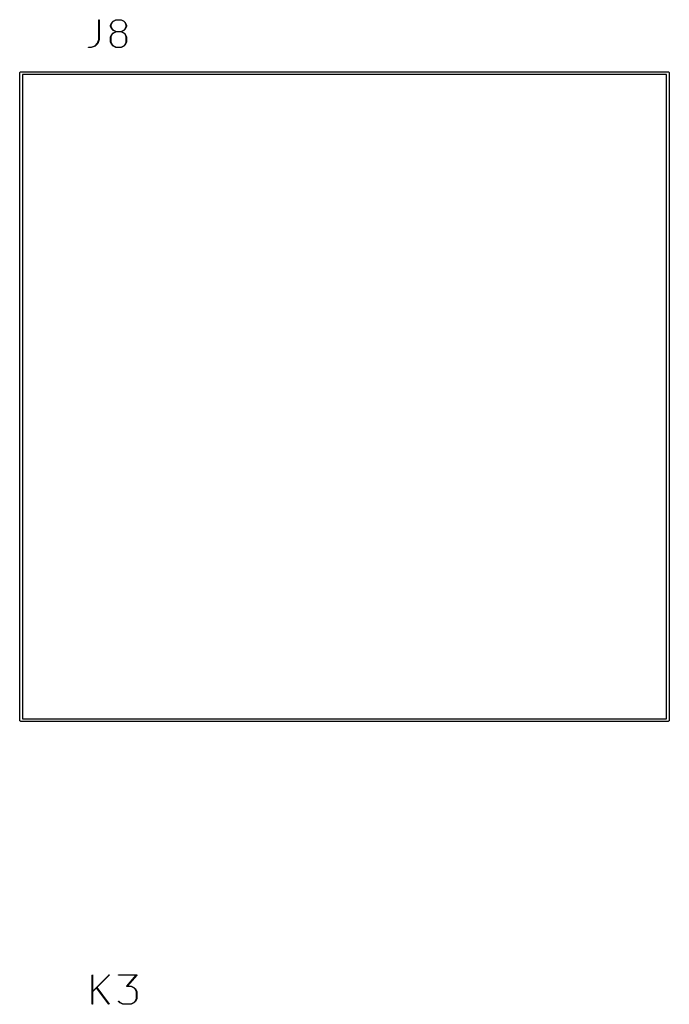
# Model space of a CAD drawing. Extents: x 2.6 to 14.6, y -8.5 to -1.5.
# Tile 100 of 109: x 8.4 to 9.6, y -3.4 to -1.5. Entities that reach past the tile are written whole.
import ezdxf

# ---------------------------------------------------------------- set-up
doc = ezdxf.new("R2010")
doc.units = 0
doc.header["$MEASUREMENT"] = 0
doc.layers.add('BLACK', color=7, linetype='CONTINUOUS')

msp = doc.modelspace()

# ---------------------------------------------------------------- linework, layer by layer
at = {"layer": 'BLACK', "linetype": 'CONTINUOUS'}
for p, q in [((8.53485, -1.53642), (8.53487, -1.53636)), ((8.53485, -1.53648), (8.53485, -1.53642)), ((8.53485, -1.57355), (8.53485, -1.53648)), ((8.53485, -1.53648), (8.53485, -1.53648)), ((8.53487, -1.53636), (8.5349, -1.53631)), ((8.5349, -1.53631), (8.53494, -1.53627)), ((8.53494, -1.53627), (8.53498, -1.53623)), ((8.53498, -1.53623), (8.53503, -1.53621)), ((8.53503, -1.53621), (8.53509, -1.53619)), ((8.53509, -1.53619), (8.53515, -1.53618)), ((8.53515, -1.53618), (8.5352, -1.53619)), ((8.5352, -1.53619), (8.53526, -1.53621)), ((8.53526, -1.53621), (8.53531, -1.53624)), ((8.53531, -1.53624), (8.53535, -1.53627)), ((8.53535, -1.53627), (8.53539, -1.53632)), ((8.53539, -1.53632), (8.53542, -1.53637)), ((8.53542, -1.53637), (8.53543, -1.53642)), ((8.53543, -1.53642), (8.53544, -1.53648)), ((8.53544, -1.53648), (8.53544, -1.5736)), ((8.55712, -1.54634), (8.55713, -1.54632)), ((8.55712, -1.54636), (8.55712, -1.54634)), ((8.55712, -1.54637), (8.55712, -1.54636)), ((8.55712, -1.54638), (8.55712, -1.54637)), ((8.55712, -1.54637), (8.55712, -1.54637)), ((8.55712, -1.54885), (8.55712, -1.54638)), ((8.55713, -1.5463), (8.55714, -1.54628)), ((8.55713, -1.54631), (8.55713, -1.5463)), ((8.55713, -1.54632), (8.55713, -1.54631)), ((8.55714, -1.54626), (8.55715, -1.54625)), ((8.55714, -1.54628), (8.55714, -1.54626)), ((8.55715, -1.54625), (8.55963, -1.5413)), ((8.55715, -1.54625), (8.55715, -1.54625)), ((8.56013, -1.5416), (8.55771, -1.54645)), ((8.55771, -1.54645), (8.55771, -1.54878)), ((8.55963, -1.54129), (8.55964, -1.54128)), ((8.55963, -1.5413), (8.55963, -1.54129)), ((8.55964, -1.54128), (8.55965, -1.54127)), ((8.55965, -1.54126), (8.55966, -1.54125)), ((8.55965, -1.54127), (8.55965, -1.54126)), ((8.55966, -1.54125), (8.55967, -1.54123)), ((8.55967, -1.54123), (8.55968, -1.54122)), ((8.55968, -1.54122), (8.56216, -1.53875)), ((8.56254, -1.5392), (8.56013, -1.5416)), ((8.56216, -1.53874), (8.56217, -1.53873)), ((8.56216, -1.53875), (8.56216, -1.53874)), ((8.56217, -1.53873), (8.56218, -1.53872)), ((8.56218, -1.53872), (8.5622, -1.53871)), ((8.5622, -1.53871), (8.56222, -1.5387)), ((8.5622, -1.53871), (8.5622, -1.53871)), ((8.56222, -1.5387), (8.56223, -1.53869)), ((8.56223, -1.53869), (8.56718, -1.53622)), ((8.56738, -1.53678), (8.56254, -1.5392)), ((8.56718, -1.53622), (8.56719, -1.53621)), ((8.56719, -1.53621), (8.56719, -1.53621)), ((8.56719, -1.53621), (8.5672, -1.53621)), ((8.5672, -1.53621), (8.56722, -1.5362)), ((8.56722, -1.5362), (8.56724, -1.53619)), ((8.56724, -1.53619), (8.56725, -1.53619)), ((8.56725, -1.53619), (8.56726, -1.53619)), ((8.56726, -1.53619), (8.56728, -1.53619)), ((8.56728, -1.53619), (8.5673, -1.53618)), ((8.5673, -1.53618), (8.56731, -1.53619)), ((8.56731, -1.53619), (8.56732, -1.53618)), ((8.56732, -1.53618), (8.57721, -1.53618)), ((8.57714, -1.53678), (8.56738, -1.53678)), ((8.58199, -1.5392), (8.57714, -1.53678)), ((8.57721, -1.53618), (8.57722, -1.53618)), ((8.57722, -1.53618), (8.57723, -1.53619)), ((8.57723, -1.53619), (8.57724, -1.53619)), ((8.57724, -1.53619), (8.57726, -1.53619)), ((8.57726, -1.53619), (8.57728, -1.53619)), ((8.57728, -1.53619), (8.57728, -1.53619)), ((8.57728, -1.53619), (8.57729, -1.5362)), ((8.57729, -1.5362), (8.57731, -1.5362)), ((8.57731, -1.5362), (8.57733, -1.53621)), ((8.57733, -1.53621), (8.57734, -1.53621)), ((8.57734, -1.53621), (8.57735, -1.53622)), ((8.57735, -1.53622), (8.5823, -1.53869)), ((8.5844, -1.5416), (8.58199, -1.5392)), ((8.5823, -1.53869), (8.5823, -1.53869)), ((8.5823, -1.53869), (8.58231, -1.5387)), ((8.58231, -1.5387), (8.58233, -1.53871)), ((8.58233, -1.53871), (8.58234, -1.53872)), ((8.58234, -1.53872), (8.58235, -1.53872)), ((8.58235, -1.53872), (8.58236, -1.53874)), ((8.58236, -1.53874), (8.58237, -1.53875)), ((8.58237, -1.53875), (8.58485, -1.54122)), ((8.58682, -1.54645), (8.5844, -1.5416)), ((8.58485, -1.54122), (8.58485, -1.54122)), ((8.58485, -1.54122), (8.58486, -1.54124)), ((8.58486, -1.54124), (8.58487, -1.54125)), ((8.58487, -1.54125), (8.58488, -1.54126)), ((8.58488, -1.54126), (8.58489, -1.54127)), ((8.58489, -1.54127), (8.58489, -1.54128)), ((8.58489, -1.54128), (8.5849, -1.5413)), ((8.5849, -1.5413), (8.58738, -1.54625)), ((8.58682, -1.54878), (8.58682, -1.54645)), ((8.58738, -1.54625), (8.58738, -1.54625)), ((8.58738, -1.54625), (8.58738, -1.54626)), ((8.58738, -1.54626), (8.58739, -1.54627)), ((8.58739, -1.54627), (8.58739, -1.54629)), ((8.58739, -1.54629), (8.5874, -1.5463)), ((8.5874, -1.5463), (8.5874, -1.54631)), ((8.5874, -1.54631), (8.5874, -1.54632)), ((8.5874, -1.54632), (8.58741, -1.54634)), ((8.58741, -1.54634), (8.58741, -1.54636)), ((8.58741, -1.54636), (8.58741, -1.54637)), ((8.58741, -1.54637), (8.58741, -1.54638)), ((8.58741, -1.54638), (8.58741, -1.54885)), ((8.55712, -1.54886), (8.55712, -1.54885)), ((8.55712, -1.54887), (8.55712, -1.54886)), ((8.55712, -1.54889), (8.55712, -1.54887)), ((8.55713, -1.54891), (8.55712, -1.54889)), ((8.55713, -1.54892), (8.55713, -1.54891)), ((8.55713, -1.54893), (8.55713, -1.54892)), ((8.55714, -1.54895), (8.55713, -1.54893)), ((8.55714, -1.54897), (8.55714, -1.54895)), ((8.55715, -1.54897), (8.55714, -1.54897)), ((8.55715, -1.54898), (8.55715, -1.54897)), ((8.55715, -1.54899), (8.55715, -1.54898)), ((8.55963, -1.55394), (8.55715, -1.54899)), ((8.55715, -1.56852), (8.55963, -1.56357)), ((8.55771, -1.54878), (8.56013, -1.55363)), ((8.56013, -1.56388), (8.55771, -1.56872)), ((8.55964, -1.55395), (8.55963, -1.55394)), ((8.55963, -1.56357), (8.55964, -1.56355)), ((8.55963, -1.56357), (8.55963, -1.56357)), ((8.55964, -1.55396), (8.55964, -1.55395)), ((8.55965, -1.55397), (8.55964, -1.55396)), ((8.55964, -1.56355), (8.55965, -1.56354)), ((8.55966, -1.55398), (8.55965, -1.55397)), ((8.55965, -1.56353), (8.55966, -1.56352)), ((8.55965, -1.56354), (8.55965, -1.56353)), ((8.55967, -1.554), (8.55966, -1.55398)), ((8.55966, -1.56352), (8.55967, -1.56351)), ((8.55968, -1.55401), (8.55967, -1.554)), ((8.55967, -1.56351), (8.55968, -1.56349)), ((8.56216, -1.55649), (8.55968, -1.55401)), ((8.55968, -1.55401), (8.55968, -1.55401)), ((8.55968, -1.56349), (8.56216, -1.56102)), ((8.56013, -1.55363), (8.56254, -1.55604)), ((8.56254, -1.56147), (8.56013, -1.56388)), ((8.56217, -1.5565), (8.56216, -1.55649)), ((8.56216, -1.56102), (8.56217, -1.56101)), ((8.56216, -1.56102), (8.56216, -1.56102)), ((8.56218, -1.55651), (8.56217, -1.5565)), ((8.56217, -1.56101), (8.56218, -1.56099)), ((8.56219, -1.55652), (8.56218, -1.55651)), ((8.56218, -1.56099), (8.5622, -1.56099)), ((8.5622, -1.55652), (8.56219, -1.55652)), ((8.56222, -1.55653), (8.5622, -1.55652)), ((8.5622, -1.56098), (8.56222, -1.56097)), ((8.5622, -1.56099), (8.5622, -1.56098)), ((8.56223, -1.55654), (8.56222, -1.55653)), ((8.56222, -1.56097), (8.56223, -1.56096)), ((8.56665, -1.55875), (8.56223, -1.55654)), ((8.56223, -1.55654), (8.56223, -1.55654)), ((8.56223, -1.56096), (8.56665, -1.55875)), ((8.56254, -1.55604), (8.56738, -1.55846)), ((8.56738, -1.55905), (8.56254, -1.56147)), ((8.56738, -1.55846), (8.57714, -1.55846)), ((8.57714, -1.55905), (8.56738, -1.55905)), ((8.57714, -1.55846), (8.58199, -1.55604)), ((8.58199, -1.56147), (8.57714, -1.55905)), ((8.5823, -1.55654), (8.57787, -1.55875)), ((8.57787, -1.55875), (8.5823, -1.56096)), ((8.58199, -1.55604), (8.5844, -1.55363)), ((8.5844, -1.56388), (8.58199, -1.56147)), ((8.58231, -1.55653), (8.5823, -1.55654)), ((8.5823, -1.56096), (8.5823, -1.56097)), ((8.5823, -1.56097), (8.58231, -1.56097)), ((8.58232, -1.55653), (8.58231, -1.55653)), ((8.58231, -1.56097), (8.58233, -1.56098)), ((8.58233, -1.55652), (8.58232, -1.55653)), ((8.58234, -1.55651), (8.58233, -1.55652)), ((8.58233, -1.56098), (8.58234, -1.56099)), ((8.58236, -1.5565), (8.58234, -1.55651)), ((8.58234, -1.56099), (8.58235, -1.561)), ((8.58235, -1.561), (8.58236, -1.56101)), ((8.58237, -1.55649), (8.58236, -1.5565)), ((8.58236, -1.56101), (8.58237, -1.56102)), ((8.58485, -1.55401), (8.58237, -1.55649)), ((8.58237, -1.55649), (8.58237, -1.55649)), ((8.58237, -1.56102), (8.58485, -1.56349)), ((8.5844, -1.55363), (8.58682, -1.54878)), ((8.58682, -1.56872), (8.5844, -1.56388)), ((8.58486, -1.554), (8.58485, -1.55401)), ((8.58485, -1.56349), (8.58485, -1.5635)), ((8.58485, -1.5635), (8.58486, -1.56351)), ((8.58487, -1.55399), (8.58486, -1.554)), ((8.58486, -1.56351), (8.58487, -1.56352)), ((8.58488, -1.55398), (8.58487, -1.55399)), ((8.58487, -1.56352), (8.58488, -1.56353)), ((8.58489, -1.55395), (8.58488, -1.55397)), ((8.58488, -1.55397), (8.58488, -1.55398)), ((8.58488, -1.56353), (8.58489, -1.56354)), ((8.5849, -1.55394), (8.58489, -1.55395)), ((8.58489, -1.56354), (8.58489, -1.56356)), ((8.58489, -1.56356), (8.5849, -1.56357)), ((8.58738, -1.54899), (8.5849, -1.55394)), ((8.5849, -1.55394), (8.5849, -1.55394)), ((8.5849, -1.56357), (8.58738, -1.56852)), ((8.58739, -1.54895), (8.58738, -1.54897)), ((8.58738, -1.54897), (8.58738, -1.54898)), ((8.58738, -1.54898), (8.58738, -1.54899)), ((8.5874, -1.54893), (8.58739, -1.54895)), ((8.58741, -1.54888), (8.5874, -1.5489)), ((8.5874, -1.5489), (8.5874, -1.54892)), ((8.5874, -1.54892), (8.5874, -1.54892)), ((8.5874, -1.54892), (8.5874, -1.54893)), ((8.58741, -1.54885), (8.58741, -1.54886)), ((8.58741, -1.54886), (8.58741, -1.54887)), ((8.58741, -1.54887), (8.58741, -1.54888)), ((8.52756, -1.58572), (8.53241, -1.58087)), ((8.53288, -1.58123), (8.52793, -1.58618)), ((8.53241, -1.58087), (8.53485, -1.57355)), ((8.53289, -1.58122), (8.53288, -1.58123)), ((8.53288, -1.58123), (8.53288, -1.58123)), ((8.5329, -1.58121), (8.53289, -1.58122)), ((8.53291, -1.58119), (8.5329, -1.58121)), ((8.53292, -1.58118), (8.53291, -1.58119)), ((8.53293, -1.58116), (8.53292, -1.58118)), ((8.53292, -1.58118), (8.53292, -1.58118)), ((8.53294, -1.58114), (8.53293, -1.58116)), ((8.53295, -1.58112), (8.53294, -1.58113)), ((8.53294, -1.58113), (8.53294, -1.58114)), ((8.53542, -1.57369), (8.53295, -1.58112)), ((8.53295, -1.58112), (8.53295, -1.58112)), ((8.53543, -1.57368), (8.53542, -1.57369)), ((8.53544, -1.57364), (8.53543, -1.57365)), ((8.53543, -1.57365), (8.53543, -1.57366)), ((8.53543, -1.57366), (8.53543, -1.57368)), ((8.53544, -1.5736), (8.53544, -1.57361)), ((8.53544, -1.57361), (8.53544, -1.57362)), ((8.53544, -1.57362), (8.53544, -1.57364)), ((8.55712, -1.56861), (8.55713, -1.56859)), ((8.55712, -1.56863), (8.55712, -1.56861)), ((8.55712, -1.56864), (8.55712, -1.56863)), ((8.55712, -1.56865), (8.55712, -1.56864)), ((8.55712, -1.57855), (8.55712, -1.56865)), ((8.55712, -1.56865), (8.55712, -1.56865)), ((8.55712, -1.57856), (8.55712, -1.57855)), ((8.55712, -1.57857), (8.55712, -1.57856)), ((8.55712, -1.57859), (8.55712, -1.57857)), ((8.55713, -1.57861), (8.55712, -1.57859)), ((8.55713, -1.56857), (8.55714, -1.56856)), ((8.55713, -1.56858), (8.55713, -1.56857)), ((8.55713, -1.56859), (8.55713, -1.56858)), ((8.55713, -1.57862), (8.55713, -1.57861)), ((8.55713, -1.57863), (8.55713, -1.57862)), ((8.55714, -1.57864), (8.55713, -1.57863)), ((8.55714, -1.56854), (8.55715, -1.56853)), ((8.55714, -1.56856), (8.55714, -1.56854)), ((8.55714, -1.57866), (8.55714, -1.57864)), ((8.55715, -1.57867), (8.55714, -1.57866)), ((8.55715, -1.56853), (8.55715, -1.56852)), ((8.55715, -1.57868), (8.55715, -1.57867)), ((8.55963, -1.58363), (8.55715, -1.57868)), ((8.55715, -1.57868), (8.55715, -1.57868)), ((8.55771, -1.56872), (8.55771, -1.57848)), ((8.55771, -1.57848), (8.56013, -1.58333)), ((8.55964, -1.58365), (8.55963, -1.58363)), ((8.55964, -1.58366), (8.55964, -1.58365)), ((8.55965, -1.58367), (8.55964, -1.58366)), ((8.55966, -1.58368), (8.55965, -1.58367)), ((8.55967, -1.58369), (8.55966, -1.58368)), ((8.55968, -1.58371), (8.55967, -1.58369)), ((8.56216, -1.58618), (8.55968, -1.58371)), ((8.55968, -1.58371), (8.55968, -1.58371)), ((8.56013, -1.58333), (8.56254, -1.58573)), ((8.58199, -1.58573), (8.5844, -1.58333)), ((8.58485, -1.58371), (8.58237, -1.58618)), ((8.5844, -1.58333), (8.58682, -1.57848)), ((8.58486, -1.5837), (8.58485, -1.58371)), ((8.58487, -1.58368), (8.58486, -1.5837)), ((8.58488, -1.58367), (8.58487, -1.58368)), ((8.58489, -1.58365), (8.58488, -1.58366)), ((8.58488, -1.58366), (8.58488, -1.58367)), ((8.5849, -1.58364), (8.58489, -1.58365)), ((8.58738, -1.57868), (8.5849, -1.58363)), ((8.5849, -1.58363), (8.5849, -1.58364)), ((8.58682, -1.57848), (8.58682, -1.56872)), ((8.58738, -1.56852), (8.58738, -1.56852)), ((8.58738, -1.56852), (8.58738, -1.56853)), ((8.58738, -1.56853), (8.58739, -1.56854)), ((8.58739, -1.57865), (8.58738, -1.57867)), ((8.58738, -1.57867), (8.58738, -1.57868)), ((8.58738, -1.57868), (8.58738, -1.57868)), ((8.58739, -1.56854), (8.58739, -1.56856)), ((8.58739, -1.56856), (8.5874, -1.56858)), ((8.5874, -1.57863), (8.58739, -1.57865)), ((8.5874, -1.56858), (8.5874, -1.56859)), ((8.5874, -1.56859), (8.5874, -1.56859)), ((8.5874, -1.56859), (8.58741, -1.56861)), ((8.58741, -1.57857), (8.5874, -1.57859)), ((8.5874, -1.57859), (8.5874, -1.57861)), ((8.5874, -1.57861), (8.5874, -1.57862)), ((8.5874, -1.57862), (8.5874, -1.57863)), ((8.58741, -1.56861), (8.58741, -1.56863)), ((8.58741, -1.56863), (8.58741, -1.56864)), ((8.58741, -1.56864), (8.58741, -1.56865)), ((8.58741, -1.56865), (8.58741, -1.57855)), ((8.58741, -1.57855), (8.58741, -1.57856)), ((8.58741, -1.57856), (8.58741, -1.57856)), ((8.58741, -1.57856), (8.58741, -1.57857)), ((8.51505, -1.58845), (8.51506, -1.58839)), ((8.51505, -1.58851), (8.51505, -1.58845)), ((8.51507, -1.58856), (8.51505, -1.58851)), ((8.51506, -1.58839), (8.51507, -1.58834)), ((8.51507, -1.58834), (8.5151, -1.58829)), ((8.5151, -1.58861), (8.51507, -1.58856)), ((8.5151, -1.58829), (8.51514, -1.58824)), ((8.51513, -1.58866), (8.5151, -1.58861)), ((8.51518, -1.58869), (8.51513, -1.58866)), ((8.51514, -1.58824), (8.51518, -1.5882)), ((8.51518, -1.5882), (8.51523, -1.58818)), ((8.51523, -1.58872), (8.51518, -1.58869)), ((8.51523, -1.58818), (8.51529, -1.58816)), ((8.51528, -1.58874), (8.51523, -1.58872)), ((8.51534, -1.58875), (8.51528, -1.58874)), ((8.51529, -1.58816), (8.51534, -1.58815)), ((8.51534, -1.58815), (8.52025, -1.58815)), ((8.52029, -1.58875), (8.51534, -1.58875)), ((8.51534, -1.58875), (8.51534, -1.58875)), ((8.52025, -1.58815), (8.52756, -1.58572)), ((8.52031, -1.58874), (8.52029, -1.58875)), ((8.52033, -1.58874), (8.52031, -1.58874)), ((8.52034, -1.58874), (8.52033, -1.58874)), ((8.52035, -1.58874), (8.52034, -1.58874)), ((8.52037, -1.58874), (8.52035, -1.58874)), ((8.52038, -1.58873), (8.52037, -1.58874)), ((8.52039, -1.58873), (8.52038, -1.58873)), ((8.52781, -1.58626), (8.52039, -1.58873)), ((8.52782, -1.58625), (8.52781, -1.58626)), ((8.52783, -1.58625), (8.52782, -1.58625)), ((8.52785, -1.58624), (8.52783, -1.58625)), ((8.52786, -1.58623), (8.52785, -1.58624)), ((8.52787, -1.58623), (8.52786, -1.58623)), ((8.52788, -1.58622), (8.52787, -1.58623)), ((8.5279, -1.58621), (8.52788, -1.58622)), ((8.52791, -1.5862), (8.5279, -1.58621)), ((8.52792, -1.58619), (8.52791, -1.5862)), ((8.52793, -1.58618), (8.52792, -1.58619)), ((8.52792, -1.58619), (8.52792, -1.58619)), ((8.56217, -1.58619), (8.56216, -1.58618)), ((8.56218, -1.58621), (8.56217, -1.58619)), ((8.56219, -1.58621), (8.56218, -1.58621)), ((8.5622, -1.58622), (8.56219, -1.58621)), ((8.56222, -1.58623), (8.5622, -1.58622)), ((8.56223, -1.58624), (8.56222, -1.58623)), ((8.56718, -1.58871), (8.56223, -1.58624)), ((8.56223, -1.58624), (8.56223, -1.58624)), ((8.56254, -1.58573), (8.56738, -1.58815)), ((8.56719, -1.58872), (8.56718, -1.58871)), ((8.5672, -1.58872), (8.56719, -1.58872)), ((8.56722, -1.58873), (8.5672, -1.58872)), ((8.56724, -1.58873), (8.56722, -1.58873)), ((8.56725, -1.58874), (8.56724, -1.58873)), ((8.56727, -1.58874), (8.56725, -1.58874)), ((8.56725, -1.58874), (8.56725, -1.58874)), ((8.56729, -1.58874), (8.56727, -1.58874)), ((8.5673, -1.58874), (8.56729, -1.58874)), ((8.56731, -1.58875), (8.5673, -1.58874)), ((8.56732, -1.58875), (8.56731, -1.58875)), ((8.57721, -1.58875), (8.56732, -1.58875)), ((8.56738, -1.58815), (8.57714, -1.58815)), ((8.57714, -1.58815), (8.58199, -1.58573)), ((8.57722, -1.58874), (8.57721, -1.58875)), ((8.57723, -1.58874), (8.57722, -1.58874)), ((8.57725, -1.58874), (8.57723, -1.58874)), ((8.57727, -1.58874), (8.57725, -1.58874)), ((8.57728, -1.58874), (8.57727, -1.58874)), ((8.57729, -1.58874), (8.57728, -1.58874)), ((8.57731, -1.58873), (8.57729, -1.58874)), ((8.57733, -1.58872), (8.57731, -1.58873)), ((8.57734, -1.58872), (8.57733, -1.58872)), ((8.57733, -1.58872), (8.57733, -1.58872)), ((8.57735, -1.58871), (8.57734, -1.58872)), ((8.5823, -1.58624), (8.57735, -1.58871)), ((8.58231, -1.58623), (8.5823, -1.58624)), ((8.58232, -1.58622), (8.58231, -1.58623)), ((8.58233, -1.58622), (8.58232, -1.58622)), ((8.58234, -1.58621), (8.58233, -1.58622)), ((8.58236, -1.5862), (8.58234, -1.58621)), ((8.58237, -1.58619), (8.58236, -1.5862)), ((8.58237, -1.58618), (8.58237, -1.58619)), ((8.38489, -1.6374), (8.38494, -1.63691)), ((8.3849, -1.63752), (8.38489, -1.6374)), ((8.3849, -2.86248), (8.3849, -1.63752)), ((8.38494, -1.63691), (8.38508, -1.63644)), ((8.38508, -1.63644), (8.38531, -1.63601)), ((8.38531, -1.63601), (8.38563, -1.63563)), ((8.38563, -1.63563), (8.38601, -1.63531)), ((8.38601, -1.63531), (8.38644, -1.63508)), ((8.38644, -1.63508), (8.38691, -1.63494)), ((8.38691, -1.63494), (8.38728, -1.6349)), ((8.38728, -1.6349), (8.3874, -1.63489)), ((8.3874, -1.63489), (8.38752, -1.6349)), ((8.38752, -1.6349), (9.61248, -1.6349)), ((8.3899, -1.6399), (8.3899, -2.8601)), ((9.6101, -1.6399), (8.3899, -1.6399)), ((9.6101, -2.8601), (9.6101, -1.6399)), ((9.61248, -1.6349), (9.6126, -1.63489)), ((9.6126, -1.63489), (9.61272, -1.6349)), ((9.61272, -1.6349), (9.61309, -1.63494)), ((9.61309, -1.63494), (9.61356, -1.63508)), ((9.61356, -1.63508), (9.61399, -1.63531)), ((9.61399, -1.63531), (9.61437, -1.63563)), ((9.61437, -1.63563), (9.61469, -1.63601)), ((9.61469, -1.63601), (9.61492, -1.63644)), ((9.61492, -1.63644), (9.61506, -1.63691)), ((9.61506, -1.63691), (9.61511, -1.6374)), ((9.61511, -1.6374), (9.6151, -1.63752)), ((9.6151, -1.63752), (9.6151, -2.86248)), ((8.38489, -2.8626), (8.3849, -2.86248)), ((8.38494, -2.86309), (8.38489, -2.8626)), ((8.38508, -2.86356), (8.38494, -2.86309)), ((8.38531, -2.86399), (8.38508, -2.86356)), ((8.38563, -2.86437), (8.38531, -2.86399)), ((8.38601, -2.86469), (8.38563, -2.86437)), ((8.38644, -2.86492), (8.38601, -2.86469)), ((8.38691, -2.86506), (8.38644, -2.86492)), ((8.38728, -2.8651), (8.38691, -2.86506)), ((8.3874, -2.86511), (8.38728, -2.8651)), ((8.38752, -2.8651), (8.3874, -2.86511)), ((9.61248, -2.8651), (8.38752, -2.8651)), ((8.3899, -2.8601), (9.6101, -2.8601)), ((9.6126, -2.86511), (9.61248, -2.8651)), ((9.61272, -2.8651), (9.6126, -2.86511)), ((9.61309, -2.86506), (9.61272, -2.8651)), ((9.61356, -2.86492), (9.61309, -2.86506)), ((9.61399, -2.86469), (9.61356, -2.86492)), ((9.61437, -2.86437), (9.61399, -2.86469)), ((9.61469, -2.86399), (9.61437, -2.86437)), ((9.61492, -2.86356), (9.61469, -2.86399)), ((9.61506, -2.86309), (9.61492, -2.86356)), ((9.61511, -2.8626), (9.61506, -2.86309)), ((9.6151, -2.86248), (9.61511, -2.8626)), ((8.52236, -3.34575), (8.52237, -3.3457)), ((8.52236, -3.34576), (8.52236, -3.34575)), ((8.52236, -3.4007), (8.52236, -3.34576)), ((8.52237, -3.3457), (8.52238, -3.34564)), ((8.52238, -3.34564), (8.52241, -3.34559)), ((8.52241, -3.34559), (8.52245, -3.34555)), ((8.52245, -3.34555), (8.52249, -3.34551)), ((8.52249, -3.34551), (8.52255, -3.34548)), ((8.52255, -3.34548), (8.5226, -3.34547)), ((8.5226, -3.34547), (8.52266, -3.34546)), ((8.52266, -3.34546), (8.52272, -3.34547)), ((8.52272, -3.34547), (8.52277, -3.34549)), ((8.52277, -3.34549), (8.52282, -3.34551)), ((8.52282, -3.34551), (8.52287, -3.34555)), ((8.52287, -3.34555), (8.5229, -3.3456)), ((8.5229, -3.3456), (8.52293, -3.34565)), ((8.52293, -3.34565), (8.52295, -3.3457)), ((8.52295, -3.37644), (8.55384, -3.34555)), ((8.52295, -3.3457), (8.52295, -3.34576)), ((8.52295, -3.34576), (8.52295, -3.37644)), ((8.55426, -3.34597), (8.53089, -3.36933)), ((8.55384, -3.34555), (8.55385, -3.34555)), ((8.55385, -3.34555), (8.55389, -3.34551)), ((8.55389, -3.34551), (8.55394, -3.34548)), ((8.55394, -3.34548), (8.554, -3.34547)), ((8.554, -3.34547), (8.55405, -3.34546)), ((8.55405, -3.34546), (8.55411, -3.34547)), ((8.55411, -3.34547), (8.55417, -3.34549)), ((8.55417, -3.34549), (8.55422, -3.34551)), ((8.55422, -3.34551), (8.55426, -3.34555)), ((8.55426, -3.34555), (8.5543, -3.3456)), ((8.5543, -3.34592), (8.55426, -3.34597)), ((8.5543, -3.3456), (8.55432, -3.34565)), ((8.55432, -3.34587), (8.5543, -3.34592)), ((8.55432, -3.34565), (8.55434, -3.3457)), ((8.55434, -3.34582), (8.55432, -3.34587)), ((8.55434, -3.3457), (8.55435, -3.34576)), ((8.55435, -3.34576), (8.55434, -3.34582)), ((8.57207, -3.34576), (8.57208, -3.3457)), ((8.57207, -3.34581), (8.57207, -3.34576)), ((8.57209, -3.34587), (8.57207, -3.34581)), ((8.57208, -3.3457), (8.57209, -3.34564)), ((8.57209, -3.34564), (8.57212, -3.34559)), ((8.57212, -3.34592), (8.57209, -3.34587)), ((8.57212, -3.34559), (8.57216, -3.34555)), ((8.57215, -3.34597), (8.57212, -3.34592)), ((8.5722, -3.346), (8.57215, -3.34597)), ((8.57216, -3.34555), (8.5722, -3.34551)), ((8.5722, -3.34551), (8.57225, -3.34549)), ((8.57225, -3.34603), (8.5722, -3.346)), ((8.57225, -3.34549), (8.57231, -3.34547)), ((8.5723, -3.34605), (8.57225, -3.34603)), ((8.57236, -3.34605), (8.5723, -3.34605)), ((8.57231, -3.34547), (8.57236, -3.34546)), ((8.57236, -3.34546), (8.60638, -3.34546)), ((8.60572, -3.34605), (8.57236, -3.34605)), ((8.57236, -3.34605), (8.57236, -3.34605)), ((8.58784, -3.36649), (8.60572, -3.34605)), ((8.6066, -3.34595), (8.58871, -3.36639)), ((8.60638, -3.34546), (8.6064, -3.34547)), ((8.60638, -3.34546), (8.60638, -3.34546)), ((8.6064, -3.34547), (8.60642, -3.34547)), ((8.60642, -3.34547), (8.60643, -3.34547)), ((8.60643, -3.34547), (8.60644, -3.34547)), ((8.60644, -3.34547), (8.60645, -3.34548)), ((8.60645, -3.34548), (8.60647, -3.34548)), ((8.60647, -3.34548), (8.60648, -3.34548)), ((8.60648, -3.34548), (8.60649, -3.34549)), ((8.60649, -3.34549), (8.60651, -3.3455)), ((8.60651, -3.3455), (8.60652, -3.3455)), ((8.60652, -3.3455), (8.60653, -3.34551)), ((8.60653, -3.34551), (8.60654, -3.34551)), ((8.60654, -3.34551), (8.60656, -3.34553)), ((8.60656, -3.34553), (8.60657, -3.34554)), ((8.60657, -3.34554), (8.60658, -3.34555)), ((8.60658, -3.34555), (8.60659, -3.34555)), ((8.60659, -3.34555), (8.6066, -3.34557)), ((8.6066, -3.34557), (8.60661, -3.34558)), ((8.60661, -3.34594), (8.6066, -3.34595)), ((8.60661, -3.34558), (8.60662, -3.34559)), ((8.60662, -3.34592), (8.60661, -3.34594)), ((8.60662, -3.34559), (8.60662, -3.3456)), ((8.60662, -3.3456), (8.60663, -3.34561)), ((8.60663, -3.34591), (8.60662, -3.34591)), ((8.60662, -3.34591), (8.60662, -3.34592)), ((8.60663, -3.34561), (8.60664, -3.34563)), ((8.60664, -3.34589), (8.60663, -3.34591)), ((8.60664, -3.34563), (8.60664, -3.34564)), ((8.60664, -3.34564), (8.60665, -3.34565)), ((8.60665, -3.34587), (8.60664, -3.34589)), ((8.60665, -3.34565), (8.60665, -3.34567)), ((8.60665, -3.34567), (8.60666, -3.34568)), ((8.60666, -3.34584), (8.60665, -3.34585)), ((8.60665, -3.34585), (8.60665, -3.34586)), ((8.60665, -3.34586), (8.60665, -3.34587)), ((8.60666, -3.34568), (8.60666, -3.34569)), ((8.60666, -3.34569), (8.60667, -3.3457)), ((8.60667, -3.34581), (8.60666, -3.34582)), ((8.60666, -3.34582), (8.60666, -3.34584)), ((8.60667, -3.3457), (8.60667, -3.34572)), ((8.60667, -3.34572), (8.60667, -3.34574)), ((8.60667, -3.34574), (8.60667, -3.34575)), ((8.60667, -3.34575), (8.60667, -3.34576)), ((8.60667, -3.34576), (8.60667, -3.34578)), ((8.60667, -3.34578), (8.60667, -3.3458)), ((8.60667, -3.3458), (8.60667, -3.34581)), ((8.53047, -3.36975), (8.52295, -3.37728)), ((8.55381, -3.40088), (8.53047, -3.36975)), ((8.53089, -3.36933), (8.55429, -3.40052)), ((8.58777, -3.36663), (8.58778, -3.36661)), ((8.58777, -3.36664), (8.58777, -3.36663)), ((8.58777, -3.36665), (8.58777, -3.36664)), ((8.58777, -3.36667), (8.58777, -3.36665)), ((8.58777, -3.36669), (8.58777, -3.36667)), ((8.58777, -3.3667), (8.58777, -3.36669)), ((8.58777, -3.36671), (8.58777, -3.3667)), ((8.58777, -3.36673), (8.58777, -3.36671)), ((8.58777, -3.36674), (8.58777, -3.36673)), ((8.58777, -3.36675), (8.58777, -3.36674)), ((8.58778, -3.36676), (8.58777, -3.36675)), ((8.58778, -3.36659), (8.58779, -3.36658)), ((8.58778, -3.36661), (8.58778, -3.36659)), ((8.58778, -3.36678), (8.58778, -3.36676)), ((8.58779, -3.3668), (8.58778, -3.36678)), ((8.58779, -3.36657), (8.5878, -3.36656)), ((8.58779, -3.36658), (8.58779, -3.36657)), ((8.58779, -3.36681), (8.58779, -3.3668)), ((8.5878, -3.36682), (8.58779, -3.36681)), ((8.5878, -3.36656), (8.58781, -3.36654)), ((8.58781, -3.36683), (8.5878, -3.36682)), ((8.58781, -3.36653), (8.58782, -3.36652)), ((8.58781, -3.36654), (8.58781, -3.36653)), ((8.58781, -3.36685), (8.58781, -3.36683)), ((8.58782, -3.36686), (8.58781, -3.36685)), ((8.58782, -3.36652), (8.58783, -3.36651)), ((8.58783, -3.36687), (8.58782, -3.36686)), ((8.58783, -3.36651), (8.58784, -3.36649)), ((8.58784, -3.36688), (8.58783, -3.36687)), ((8.58785, -3.36689), (8.58784, -3.36688)), ((8.58786, -3.3669), (8.58785, -3.36689)), ((8.58787, -3.36691), (8.58786, -3.3669)), ((8.58788, -3.36692), (8.58787, -3.36691)), ((8.58789, -3.36693), (8.58788, -3.36692)), ((8.5879, -3.36694), (8.58789, -3.36693)), ((8.58791, -3.36694), (8.5879, -3.36694)), ((8.58793, -3.36695), (8.58791, -3.36694)), ((8.58795, -3.36696), (8.58793, -3.36695)), ((8.58796, -3.36696), (8.58795, -3.36696)), ((8.58796, -3.36697), (8.58796, -3.36696)), ((8.58798, -3.36697), (8.58796, -3.36697)), ((8.588, -3.36698), (8.58798, -3.36697)), ((8.58801, -3.36698), (8.588, -3.36698)), ((8.58802, -3.36698), (8.58801, -3.36698)), ((8.58804, -3.36698), (8.58802, -3.36698)), ((8.58806, -3.36698), (8.58804, -3.36698)), ((8.59584, -3.36698), (8.58806, -3.36698)), ((8.58806, -3.36698), (8.58806, -3.36698)), ((8.58871, -3.36639), (8.59591, -3.36639)), ((8.60097, -3.36955), (8.59584, -3.36698)), ((8.59591, -3.36639), (8.59591, -3.36639)), ((8.59591, -3.36639), (8.59592, -3.36639)), ((8.59592, -3.36639), (8.59593, -3.36639)), ((8.59593, -3.36639), (8.59595, -3.3664)), ((8.59595, -3.3664), (8.59597, -3.3664)), ((8.59597, -3.3664), (8.59598, -3.3664)), ((8.59598, -3.3664), (8.59599, -3.3664)), ((8.59599, -3.3664), (8.59601, -3.36641)), ((8.59601, -3.36641), (8.59603, -3.36642)), ((8.59603, -3.36642), (8.59603, -3.36642)), ((8.59603, -3.36642), (8.59604, -3.36642)), ((8.59604, -3.36642), (8.60127, -3.36904)), ((8.60352, -3.3721), (8.60097, -3.36955)), ((8.60127, -3.36904), (8.60128, -3.36904)), ((8.60128, -3.36904), (8.60129, -3.36905)), ((8.60129, -3.36905), (8.60131, -3.36906)), ((8.60131, -3.36906), (8.60132, -3.36907)), ((8.60132, -3.36907), (8.60133, -3.36907)), ((8.60133, -3.36907), (8.60134, -3.36909)), ((8.60134, -3.36909), (8.60135, -3.3691)), ((8.60135, -3.3691), (8.60397, -3.37171)), ((8.60608, -3.37722), (8.60352, -3.3721)), ((8.60397, -3.37171), (8.60397, -3.37171)), ((8.60397, -3.37171), (8.60398, -3.37173)), ((8.60398, -3.37173), (8.60399, -3.37174)), ((8.60399, -3.37174), (8.604, -3.37175)), ((8.604, -3.37175), (8.60401, -3.37176)), ((8.60401, -3.37176), (8.60401, -3.37177)), ((8.60401, -3.37177), (8.60402, -3.37179)), ((8.60402, -3.37179), (8.60664, -3.37702)), ((8.52295, -3.37728), (8.52295, -3.4007)), ((8.60352, -3.39529), (8.60608, -3.39016)), ((8.60664, -3.39037), (8.60402, -3.3956)), ((8.60608, -3.39016), (8.60608, -3.37722)), ((8.60664, -3.37702), (8.60664, -3.37702)), ((8.60664, -3.37702), (8.60664, -3.37703)), ((8.60664, -3.37703), (8.60665, -3.37704)), ((8.60665, -3.39035), (8.60664, -3.39036)), ((8.60664, -3.39036), (8.60664, -3.39037)), ((8.60665, -3.37704), (8.60665, -3.37706)), ((8.60665, -3.37706), (8.60666, -3.37708)), ((8.60666, -3.39031), (8.60665, -3.39033)), ((8.60665, -3.39033), (8.60665, -3.39035)), ((8.60666, -3.37708), (8.60666, -3.37709)), ((8.60666, -3.37709), (8.60666, -3.3771)), ((8.60666, -3.3771), (8.60667, -3.37712)), ((8.60667, -3.39028), (8.60666, -3.3903)), ((8.60666, -3.3903), (8.60666, -3.3903)), ((8.60666, -3.3903), (8.60666, -3.39031)), ((8.60667, -3.37712), (8.60667, -3.37714)), ((8.60667, -3.37714), (8.60667, -3.37714)), ((8.60667, -3.37714), (8.60667, -3.37715)), ((8.60667, -3.37715), (8.60667, -3.39023)), ((8.60667, -3.39023), (8.60667, -3.39024)), ((8.60667, -3.39024), (8.60667, -3.39025)), ((8.60667, -3.39025), (8.60667, -3.39026)), ((8.60667, -3.39026), (8.60667, -3.39028)), ((8.52237, -3.40076), (8.52236, -3.4007)), ((8.52238, -3.40081), (8.52237, -3.40076)), ((8.52241, -3.40086), (8.52238, -3.40081)), ((8.52245, -3.40091), (8.52241, -3.40086)), ((8.52249, -3.40094), (8.52245, -3.40091)), ((8.52254, -3.40097), (8.52249, -3.40094)), ((8.5226, -3.40099), (8.52254, -3.40097)), ((8.52265, -3.40099), (8.5226, -3.40099)), ((8.52271, -3.40099), (8.52265, -3.40099)), ((8.52277, -3.40097), (8.52271, -3.40099)), ((8.52282, -3.40095), (8.52277, -3.40097)), ((8.52286, -3.40091), (8.52282, -3.40095)), ((8.5229, -3.40087), (8.52286, -3.40091)), ((8.52293, -3.40082), (8.5229, -3.40087)), ((8.52295, -3.40076), (8.52293, -3.40082)), ((8.52295, -3.4007), (8.52295, -3.4007)), ((8.52295, -3.4007), (8.52295, -3.40076)), ((8.55385, -3.40092), (8.55381, -3.40088)), ((8.5539, -3.40095), (8.55385, -3.40092)), ((8.55395, -3.40098), (8.5539, -3.40095)), ((8.55401, -3.40099), (8.55395, -3.40098)), ((8.55407, -3.40099), (8.55401, -3.40099)), ((8.55412, -3.40099), (8.55407, -3.40099)), ((8.55418, -3.40097), (8.55412, -3.40099)), ((8.55423, -3.40094), (8.55418, -3.40097)), ((8.55427, -3.4009), (8.55423, -3.40094)), ((8.5543, -3.40085), (8.55427, -3.4009)), ((8.55429, -3.40052), (8.55429, -3.40053)), ((8.55429, -3.40053), (8.55432, -3.40057)), ((8.55433, -3.4008), (8.5543, -3.40085)), ((8.55432, -3.40057), (8.55434, -3.40063)), ((8.55434, -3.40074), (8.55433, -3.4008)), ((8.55434, -3.40063), (8.55435, -3.40069)), ((8.55435, -3.40069), (8.55434, -3.40074)), ((8.57207, -3.39546), (8.57208, -3.39541)), ((8.57207, -3.39552), (8.57207, -3.39546)), ((8.57209, -3.39558), (8.57207, -3.39552)), ((8.57208, -3.39541), (8.57209, -3.39535)), ((8.57209, -3.39535), (8.57212, -3.3953)), ((8.57212, -3.39563), (8.57209, -3.39558)), ((8.57212, -3.3953), (8.57216, -3.39526)), ((8.57215, -3.39567), (8.57212, -3.39563)), ((8.57216, -3.39568), (8.57215, -3.39567)), ((8.57216, -3.39526), (8.5722, -3.39522)), ((8.57477, -3.39829), (8.57216, -3.39568)), ((8.5722, -3.39522), (8.57225, -3.39519)), ((8.57225, -3.39519), (8.57231, -3.39518)), ((8.57231, -3.39518), (8.57237, -3.39517)), ((8.57237, -3.39517), (8.57242, -3.39518)), ((8.57242, -3.39518), (8.57248, -3.39519)), ((8.57248, -3.39519), (8.57253, -3.39522)), ((8.57253, -3.39522), (8.57257, -3.39526)), ((8.57257, -3.39526), (8.57516, -3.39784)), ((8.57478, -3.3983), (8.57477, -3.39829)), ((8.5748, -3.39831), (8.57478, -3.3983)), ((8.57481, -3.39832), (8.5748, -3.39831)), ((8.57482, -3.39833), (8.57481, -3.39832)), ((8.57483, -3.39834), (8.57482, -3.39833)), ((8.57484, -3.39835), (8.57483, -3.39834)), ((8.57485, -3.39835), (8.57484, -3.39835)), ((8.58008, -3.40096), (8.57485, -3.39835)), ((8.57516, -3.39784), (8.58028, -3.4004)), ((8.58009, -3.40097), (8.58008, -3.40096)), ((8.5801, -3.40097), (8.58009, -3.40097)), ((8.58012, -3.40098), (8.5801, -3.40097)), ((8.58013, -3.40098), (8.58012, -3.40098)), ((8.58014, -3.40099), (8.58013, -3.40098)), ((8.58015, -3.40099), (8.58014, -3.40099)), ((8.58017, -3.40099), (8.58015, -3.40099)), ((8.58019, -3.40099), (8.58017, -3.40099)), ((8.5802, -3.40099), (8.58019, -3.40099)), ((8.58021, -3.40099), (8.5802, -3.40099)), ((8.59591, -3.40099), (8.58021, -3.40099)), ((8.58021, -3.40099), (8.58021, -3.40099)), ((8.58028, -3.4004), (8.59584, -3.4004)), ((8.59584, -3.4004), (8.60097, -3.39784)), ((8.59592, -3.40099), (8.59591, -3.40099)), ((8.59593, -3.40099), (8.59592, -3.40099)), ((8.59595, -3.40099), (8.59593, -3.40099)), ((8.59597, -3.40099), (8.59595, -3.40099)), ((8.59598, -3.40099), (8.59597, -3.40099)), ((8.596, -3.40098), (8.59598, -3.40098)), ((8.59598, -3.40098), (8.59598, -3.40099)), ((8.59602, -3.40097), (8.596, -3.40098)), ((8.59603, -3.40097), (8.59602, -3.40097)), ((8.59604, -3.40096), (8.59603, -3.40097)), ((8.60127, -3.39835), (8.59604, -3.40096)), ((8.59604, -3.40096), (8.59604, -3.40096)), ((8.60097, -3.39784), (8.60352, -3.39529)), ((8.60129, -3.39834), (8.60127, -3.39835)), ((8.6013, -3.39833), (8.60129, -3.39834)), ((8.60131, -3.39832), (8.6013, -3.39833)), ((8.60132, -3.39832), (8.60131, -3.39832)), ((8.60134, -3.3983), (8.60132, -3.39832)), ((8.60135, -3.39829), (8.60134, -3.3983)), ((8.60397, -3.39568), (8.60135, -3.39829)), ((8.60135, -3.39829), (8.60135, -3.39829)), ((8.60398, -3.39566), (8.60397, -3.39568)), ((8.60399, -3.39565), (8.60398, -3.39566)), ((8.604, -3.39564), (8.60399, -3.39565)), ((8.60401, -3.39562), (8.604, -3.39563)), ((8.604, -3.39563), (8.604, -3.39564)), ((8.60402, -3.3956), (8.60401, -3.39562)), ((8.60402, -3.3956), (8.60402, -3.3956))]:
    msp.add_line(p, q, dxfattribs=at)

doc.saveas('drawing.dxf')
